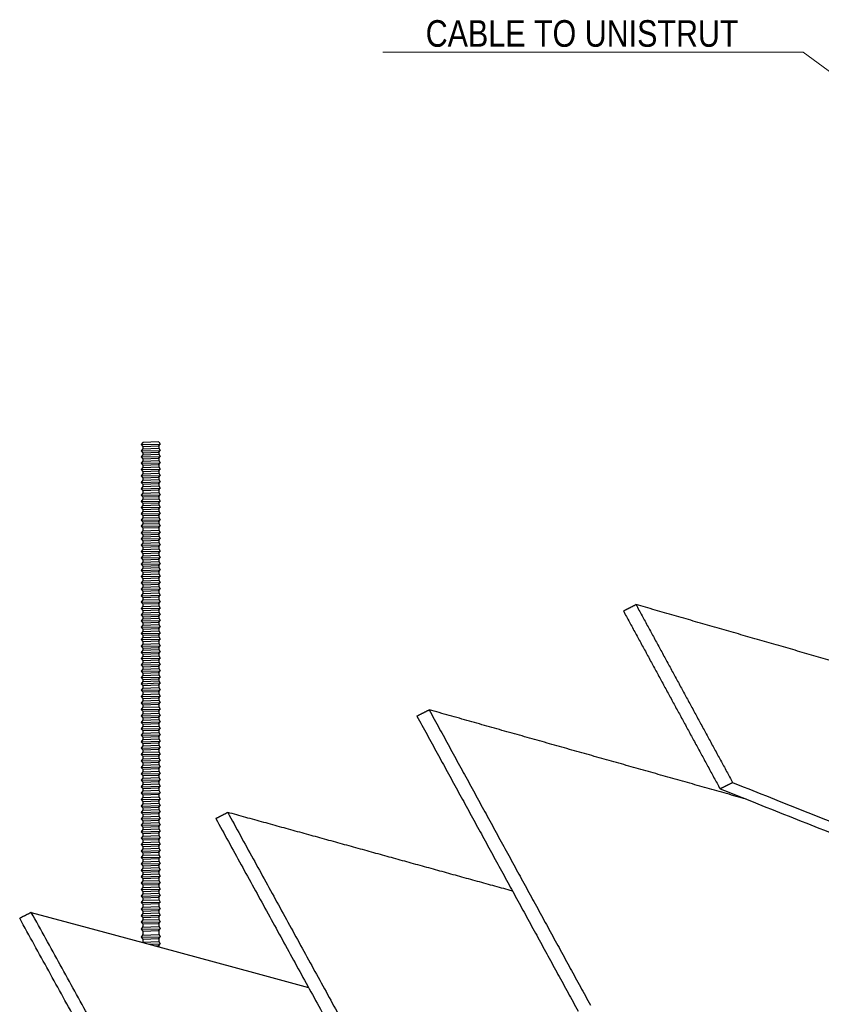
# Model space of a CAD drawing. Header units: centimetres. Extents: x 5283.6 to 5299.6, y 15505 to 15518.9.
# Tile 40 of 68: x 5297.284 to 5297.586, y 15507.708 to 15508.078. Entities that reach past the tile are written whole.
import ezdxf
from ezdxf import colors
from ezdxf.entities.mleader import LeaderData, LeaderLine
from ezdxf.math import Vec2, Vec3

# ---------------------------------------------------------------- set-up
doc = ezdxf.new("R2010")
doc.units = ezdxf.units.CM
doc.layers.add('_HD_muro', color=1, linetype='Continuous')
doc.layers.add('_HD_tornillo', color=30, linetype='Continuous')
doc.layers.add('HD021_Text', color=2, linetype='Continuous', lineweight=9)
doc.layers.add('Make2D$visible$Curves$Default', color=7, linetype='Continuous', true_color=0x000000)
doc.styles.add('Arial Narrow', font='ARIALN.TTF')

# ---------------------------------------------------------------- blocks, each defined once
blk = doc.blocks.new('Cirrus_2.40x2.40_iso@20')
at = {"layer": '_HD_tornillo'}
for p, q in [((5297.33035, 15507.91943), (5297.32975, 15507.91861)), ((5297.32975, 15507.91861), (5297.33685, 15507.91878)), ((5297.32975, 15507.91861), (5297.33035, 15507.91793)), ((5297.33635, 15507.91966), (5297.33035, 15507.91943)), ((5297.33035, 15507.91793), (5297.33634, 15507.91816)), ((5297.33035, 15507.91793), (5297.33035, 15507.91704)), ((5297.33634, 15507.91816), (5297.33685, 15507.91878)), ((5297.33634, 15507.91816), (5297.33634, 15507.91728)), ((5297.33635, 15507.91966), (5297.33685, 15507.91878)), ((5297.33035, 15507.91704), (5297.32975, 15507.91623)), ((5297.32975, 15507.91623), (5297.33685, 15507.9164)), ((5297.32975, 15507.91623), (5297.33035, 15507.91555)), ((5297.33035, 15507.91476), (5297.32975, 15507.91395)), ((5297.32975, 15507.91395), (5297.33685, 15507.91411)), ((5297.32975, 15507.91395), (5297.33035, 15507.91326)), ((5297.33035, 15507.91704), (5297.33634, 15507.91728)), ((5297.33035, 15507.91555), (5297.33634, 15507.91578)), ((5297.33035, 15507.91555), (5297.33035, 15507.91476)), ((5297.33035, 15507.91476), (5297.33634, 15507.91499)), ((5297.33634, 15507.91578), (5297.33685, 15507.9164)), ((5297.33634, 15507.91578), (5297.33634, 15507.91499)), ((5297.33634, 15507.9135), (5297.33685, 15507.91411)), ((5297.33635, 15507.91728), (5297.33685, 15507.9164)), ((5297.33635, 15507.915), (5297.33685, 15507.91411)), ((5297.33035, 15507.9124), (5297.32975, 15507.91159)), ((5297.32975, 15507.91159), (5297.33685, 15507.91176)), ((5297.32975, 15507.91159), (5297.33035, 15507.91091)), ((5297.33035, 15507.91326), (5297.33634, 15507.9135)), ((5297.33035, 15507.91326), (5297.33035, 15507.9124)), ((5297.33035, 15507.9124), (5297.33634, 15507.91264)), ((5297.33035, 15507.91091), (5297.33634, 15507.91114)), ((5297.33035, 15507.91091), (5297.33035, 15507.91004)), ((5297.33035, 15507.91004), (5297.33634, 15507.91027)), ((5297.33634, 15507.9135), (5297.33634, 15507.91264)), ((5297.33634, 15507.91114), (5297.33685, 15507.91176)), ((5297.33634, 15507.91114), (5297.33634, 15507.91027)), ((5297.33635, 15507.91264), (5297.33685, 15507.91176)), ((5297.33635, 15507.91027), (5297.33685, 15507.90939)), ((5297.33035, 15507.91004), (5297.32975, 15507.90922)), ((5297.32975, 15507.90922), (5297.33685, 15507.90939)), ((5297.32975, 15507.90922), (5297.33035, 15507.90854)), ((5297.33035, 15507.90762), (5297.32975, 15507.90681)), ((5297.32975, 15507.90681), (5297.33685, 15507.90698)), ((5297.32975, 15507.90681), (5297.33035, 15507.90613)), ((5297.33035, 15507.90854), (5297.33634, 15507.90877)), ((5297.33035, 15507.90854), (5297.33035, 15507.90762)), ((5297.33035, 15507.90762), (5297.33634, 15507.90786)), ((5297.33634, 15507.90877), (5297.33685, 15507.90939)), ((5297.33634, 15507.90877), (5297.33634, 15507.90786)), ((5297.33634, 15507.90636), (5297.33685, 15507.90698)), ((5297.33635, 15507.90786), (5297.33685, 15507.90698)), ((5297.33035, 15507.90521), (5297.32975, 15507.9044)), ((5297.32975, 15507.9044), (5297.33685, 15507.90456)), ((5297.32975, 15507.9044), (5297.33035, 15507.90371)), ((5297.33035, 15507.9028), (5297.32975, 15507.90198)), ((5297.33035, 15507.90613), (5297.33634, 15507.90636)), ((5297.33035, 15507.90613), (5297.33035, 15507.90521)), ((5297.33035, 15507.90521), (5297.33634, 15507.90545)), ((5297.33035, 15507.90371), (5297.33634, 15507.90395)), ((5297.33035, 15507.90371), (5297.33035, 15507.9028)), ((5297.33035, 15507.9028), (5297.33634, 15507.90303)), ((5297.33634, 15507.90636), (5297.33634, 15507.90545)), ((5297.33634, 15507.90395), (5297.33685, 15507.90456)), ((5297.33634, 15507.90395), (5297.33634, 15507.90303)), ((5297.33635, 15507.90545), (5297.33685, 15507.90456)), ((5297.33635, 15507.90304), (5297.33685, 15507.90215)), ((5297.32975, 15507.90198), (5297.33685, 15507.90215)), ((5297.32975, 15507.90198), (5297.33035, 15507.9013)), ((5297.33035, 15507.90039), (5297.32975, 15507.89957)), ((5297.32975, 15507.89957), (5297.33685, 15507.89974)), ((5297.32975, 15507.89957), (5297.33035, 15507.89889)), ((5297.33035, 15507.9013), (5297.33634, 15507.90154)), ((5297.33035, 15507.9013), (5297.33035, 15507.90039)), ((5297.33035, 15507.90039), (5297.33634, 15507.90062)), ((5297.33035, 15507.89889), (5297.33634, 15507.89912)), ((5297.33634, 15507.90154), (5297.33685, 15507.90215)), ((5297.33634, 15507.90154), (5297.33634, 15507.90062)), ((5297.33634, 15507.89912), (5297.33685, 15507.89974)), ((5297.33634, 15507.89912), (5297.33634, 15507.89824)), ((5297.33635, 15507.90063), (5297.33685, 15507.89974)), ((5297.33035, 15507.89801), (5297.32975, 15507.89719)), ((5297.32975, 15507.89719), (5297.33685, 15507.89736)), ((5297.32975, 15507.89719), (5297.33035, 15507.89651)), ((5297.33035, 15507.89572), (5297.32975, 15507.89491)), ((5297.33035, 15507.89889), (5297.33035, 15507.89801)), ((5297.33035, 15507.89801), (5297.33634, 15507.89824)), ((5297.33035, 15507.89651), (5297.33634, 15507.89674)), ((5297.33035, 15507.89651), (5297.33035, 15507.89572)), ((5297.33035, 15507.89572), (5297.33634, 15507.89596)), ((5297.33634, 15507.89674), (5297.33685, 15507.89736)), ((5297.33634, 15507.89674), (5297.33634, 15507.89596)), ((5297.33635, 15507.89824), (5297.33685, 15507.89736)), ((5297.33635, 15507.89596), (5297.33685, 15507.89508)), ((5297.32975, 15507.89491), (5297.33685, 15507.89508)), ((5297.32975, 15507.89491), (5297.33035, 15507.89423)), ((5297.33035, 15507.89337), (5297.32975, 15507.89255)), ((5297.32975, 15507.89255), (5297.33685, 15507.89272)), ((5297.32975, 15507.89255), (5297.33035, 15507.89187)), ((5297.33035, 15507.89423), (5297.33634, 15507.89446)), ((5297.33035, 15507.89423), (5297.33035, 15507.89337)), ((5297.33035, 15507.89337), (5297.33634, 15507.8936)), ((5297.33035, 15507.89187), (5297.33634, 15507.8921)), ((5297.33035, 15507.89187), (5297.33035, 15507.891)), ((5297.33634, 15507.89446), (5297.33685, 15507.89508)), ((5297.33634, 15507.89446), (5297.33634, 15507.8936)), ((5297.33634, 15507.8921), (5297.33685, 15507.89272)), ((5297.33634, 15507.8921), (5297.33634, 15507.89123)), ((5297.33635, 15507.8936), (5297.33685, 15507.89272)), ((5297.33035, 15507.891), (5297.32975, 15507.89018)), ((5297.32975, 15507.89018), (5297.33685, 15507.89035)), ((5297.32975, 15507.89018), (5297.33035, 15507.8895)), ((5297.33035, 15507.88873), (5297.32975, 15507.88791)), ((5297.32975, 15507.88791), (5297.33685, 15507.88808)), ((5297.33035, 15507.891), (5297.33634, 15507.89123)), ((5297.33035, 15507.8895), (5297.33634, 15507.88973)), ((5297.33035, 15507.8895), (5297.33035, 15507.88873)), ((5297.33035, 15507.88873), (5297.33634, 15507.88896)), ((5297.33634, 15507.88973), (5297.33685, 15507.89035)), ((5297.33634, 15507.88973), (5297.33634, 15507.88896)), ((5297.33634, 15507.88747), (5297.33685, 15507.88808)), ((5297.33635, 15507.89123), (5297.33685, 15507.89035)), ((5297.33635, 15507.88897), (5297.33685, 15507.88808)), ((5297.32975, 15507.88791), (5297.33035, 15507.88723)), ((5297.33035, 15507.88619), (5297.32975, 15507.88538)), ((5297.32975, 15507.88538), (5297.33685, 15507.88555)), ((5297.32975, 15507.88538), (5297.33035, 15507.8847)), ((5297.33035, 15507.88723), (5297.33634, 15507.88747)), ((5297.33035, 15507.88723), (5297.33035, 15507.88619)), ((5297.33035, 15507.88619), (5297.33634, 15507.88643)), ((5297.33035, 15507.8847), (5297.33634, 15507.88493)), ((5297.33035, 15507.8847), (5297.33035, 15507.88391)), ((5297.33634, 15507.88747), (5297.33634, 15507.88643)), ((5297.33634, 15507.88493), (5297.33685, 15507.88555)), ((5297.33634, 15507.88493), (5297.33634, 15507.88414)), ((5297.33635, 15507.88643), (5297.33685, 15507.88555)), ((5297.33035, 15507.88391), (5297.32975, 15507.88309)), ((5297.32975, 15507.88309), (5297.33685, 15507.88326)), ((5297.32975, 15507.88309), (5297.33035, 15507.88241)), ((5297.33035, 15507.88155), (5297.32975, 15507.88074)), ((5297.32975, 15507.88074), (5297.33685, 15507.8809)), ((5297.32975, 15507.88074), (5297.33035, 15507.88005)), ((5297.33035, 15507.88391), (5297.33634, 15507.88414)), ((5297.33035, 15507.88241), (5297.33634, 15507.88265)), ((5297.33035, 15507.88241), (5297.33035, 15507.88155)), ((5297.33035, 15507.88155), (5297.33634, 15507.88179)), ((5297.33634, 15507.88265), (5297.33685, 15507.88326)), ((5297.33634, 15507.88265), (5297.33634, 15507.88179)), ((5297.33634, 15507.88029), (5297.33685, 15507.8809)), ((5297.33635, 15507.88415), (5297.33685, 15507.88326)), ((5297.33635, 15507.88179), (5297.33685, 15507.8809)), ((5297.33035, 15507.87918), (5297.32975, 15507.87837)), ((5297.32975, 15507.87837), (5297.33685, 15507.87854)), ((5297.32975, 15507.87837), (5297.33035, 15507.87769)), ((5297.33035, 15507.88005), (5297.33634, 15507.88029)), ((5297.33035, 15507.88005), (5297.33035, 15507.87918)), ((5297.33035, 15507.87918), (5297.33634, 15507.87942)), ((5297.33035, 15507.87769), (5297.33634, 15507.87792)), ((5297.33035, 15507.87769), (5297.33035, 15507.87677)), ((5297.33035, 15507.87677), (5297.33634, 15507.87701)), ((5297.33634, 15507.88029), (5297.33634, 15507.87942)), ((5297.33634, 15507.87792), (5297.33685, 15507.87854)), ((5297.33634, 15507.87792), (5297.33634, 15507.87701)), ((5297.33635, 15507.87942), (5297.33685, 15507.87854)), ((5297.33635, 15507.87701), (5297.33685, 15507.87613)), ((5297.33035, 15507.87677), (5297.32975, 15507.87596)), ((5297.32975, 15507.87596), (5297.33685, 15507.87613)), ((5297.32975, 15507.87596), (5297.33035, 15507.87528)), ((5297.33035, 15507.87439), (5297.32975, 15507.87357)), ((5297.32975, 15507.87357), (5297.33685, 15507.87374)), ((5297.32975, 15507.87357), (5297.33035, 15507.87289)), ((5297.33035, 15507.87528), (5297.33634, 15507.87551)), ((5297.33035, 15507.87528), (5297.33035, 15507.87439)), ((5297.33035, 15507.87439), (5297.33634, 15507.87462)), ((5297.33634, 15507.87551), (5297.33685, 15507.87613)), ((5297.33634, 15507.87551), (5297.33634, 15507.87462)), ((5297.33634, 15507.87313), (5297.33685, 15507.87374)), ((5297.33635, 15507.87463), (5297.33685, 15507.87374)), ((5297.33035, 15507.87211), (5297.32975, 15507.87129)), ((5297.32975, 15507.87129), (5297.33685, 15507.87146)), ((5297.32975, 15507.87129), (5297.33035, 15507.87061)), ((5297.33035, 15507.86975), (5297.32975, 15507.86893)), ((5297.33035, 15507.87289), (5297.33634, 15507.87313)), ((5297.33035, 15507.87289), (5297.33035, 15507.87211)), ((5297.33035, 15507.87211), (5297.33634, 15507.87234)), ((5297.33035, 15507.87061), (5297.33634, 15507.87084)), ((5297.33035, 15507.87061), (5297.33035, 15507.86975)), ((5297.33035, 15507.86975), (5297.33634, 15507.86998)), ((5297.33634, 15507.87313), (5297.33634, 15507.87234)), ((5297.33634, 15507.87084), (5297.33685, 15507.87146)), ((5297.33634, 15507.87084), (5297.33634, 15507.86998)), ((5297.33635, 15507.87235), (5297.33685, 15507.87146)), ((5297.33635, 15507.86999), (5297.33685, 15507.8691)), ((5297.32975, 15507.86893), (5297.33685, 15507.8691)), ((5297.32975, 15507.86893), (5297.33035, 15507.86825)), ((5297.33035, 15507.86738), (5297.32975, 15507.86657)), ((5297.32975, 15507.86657), (5297.33685, 15507.86673)), ((5297.32975, 15507.86657), (5297.33035, 15507.86588)), ((5297.33035, 15507.86825), (5297.33634, 15507.86849)), ((5297.33035, 15507.86825), (5297.33035, 15507.86738)), ((5297.33035, 15507.86738), (5297.33634, 15507.86762)), ((5297.33035, 15507.86588), (5297.33634, 15507.86612)), ((5297.33035, 15507.86588), (5297.33035, 15507.86497)), ((5297.33634, 15507.86849), (5297.33685, 15507.8691)), ((5297.33634, 15507.86849), (5297.33634, 15507.86762)), ((5297.33634, 15507.86612), (5297.33685, 15507.86673)), ((5297.33634, 15507.86612), (5297.33634, 15507.8652)), ((5297.33635, 15507.86762), (5297.33685, 15507.86673)), ((5297.33035, 15507.86497), (5297.32975, 15507.86415)), ((5297.32975, 15507.86415), (5297.33685, 15507.86432)), ((5297.32975, 15507.86415), (5297.33035, 15507.86347)), ((5297.33035, 15507.86256), (5297.32975, 15507.86174)), ((5297.33035, 15507.86497), (5297.33634, 15507.8652)), ((5297.33035, 15507.86347), (5297.33634, 15507.86371)), ((5297.33035, 15507.86347), (5297.33035, 15507.86256)), ((5297.33035, 15507.86256), (5297.33634, 15507.86279)), ((5297.33634, 15507.86371), (5297.33685, 15507.86432)), ((5297.33634, 15507.86371), (5297.33634, 15507.86279)), ((5297.33635, 15507.86521), (5297.33685, 15507.86432)), ((5297.33635, 15507.8628), (5297.33685, 15507.86191)), ((5297.32975, 15507.86174), (5297.33685, 15507.86191)), ((5297.32975, 15507.86174), (5297.33035, 15507.86106)), ((5297.33035, 15507.86015), (5297.32975, 15507.85933)), ((5297.32975, 15507.85933), (5297.33685, 15507.8595)), ((5297.32975, 15507.85933), (5297.33035, 15507.85865)), ((5297.33035, 15507.86106), (5297.33634, 15507.86129)), ((5297.33035, 15507.86106), (5297.33035, 15507.86015)), ((5297.33035, 15507.86015), (5297.33634, 15507.86038)), ((5297.33035, 15507.85865), (5297.33634, 15507.85888)), ((5297.33035, 15507.85865), (5297.33035, 15507.85774)), ((5297.33634, 15507.86129), (5297.33685, 15507.86191)), ((5297.33634, 15507.86129), (5297.33634, 15507.86038)), ((5297.33634, 15507.85888), (5297.33685, 15507.8595)), ((5297.33634, 15507.85888), (5297.33634, 15507.85797)), ((5297.33635, 15507.86038), (5297.33685, 15507.8595)), ((5297.33035, 15507.85774), (5297.32975, 15507.85692)), ((5297.32975, 15507.85692), (5297.33685, 15507.85709)), ((5297.32975, 15507.85692), (5297.33035, 15507.85624)), ((5297.33035, 15507.85535), (5297.32975, 15507.85454)), ((5297.32975, 15507.85454), (5297.33685, 15507.85471)), ((5297.33035, 15507.85774), (5297.33634, 15507.85797)), ((5297.33035, 15507.85624), (5297.33634, 15507.85647)), ((5297.33035, 15507.85624), (5297.33035, 15507.85535)), ((5297.33035, 15507.85535), (5297.33634, 15507.85559)), ((5297.33634, 15507.85647), (5297.33685, 15507.85709)), ((5297.33634, 15507.85647), (5297.33634, 15507.85559)), ((5297.33634, 15507.85409), (5297.33685, 15507.85471)), ((5297.33635, 15507.85797), (5297.33685, 15507.85709)), ((5297.33635, 15507.85559), (5297.33685, 15507.85471)), ((5297.32975, 15507.85454), (5297.33035, 15507.85386)), ((5297.33035, 15507.85307), (5297.32975, 15507.85225)), ((5297.32975, 15507.85225), (5297.33685, 15507.85242)), ((5297.32975, 15507.85225), (5297.33035, 15507.85157)), ((5297.33035, 15507.85386), (5297.33634, 15507.85409)), ((5297.33035, 15507.85386), (5297.33035, 15507.85307)), ((5297.33035, 15507.85307), (5297.33634, 15507.8533)), ((5297.33035, 15507.85157), (5297.33634, 15507.85181)), ((5297.33035, 15507.85157), (5297.33035, 15507.85071)), ((5297.33035, 15507.85071), (5297.33634, 15507.85095)), ((5297.33634, 15507.85409), (5297.33634, 15507.8533)), ((5297.33634, 15507.85181), (5297.33685, 15507.85242)), ((5297.33634, 15507.85181), (5297.33634, 15507.85095)), ((5297.33635, 15507.85331), (5297.33685, 15507.85242)), ((5297.33635, 15507.85095), (5297.33685, 15507.85006)), ((5297.33035, 15507.85071), (5297.32975, 15507.8499)), ((5297.32975, 15507.8499), (5297.33685, 15507.85006)), ((5297.32975, 15507.8499), (5297.33035, 15507.84921)), ((5297.33035, 15507.84834), (5297.32975, 15507.84753)), ((5297.32975, 15507.84753), (5297.33685, 15507.8477)), ((5297.32975, 15507.84753), (5297.33035, 15507.84685)), ((5297.33035, 15507.84921), (5297.33634, 15507.84945)), ((5297.33035, 15507.84921), (5297.33035, 15507.84834)), ((5297.33035, 15507.84834), (5297.33634, 15507.84858)), ((5297.33634, 15507.84945), (5297.33685, 15507.85006)), ((5297.33634, 15507.84945), (5297.33634, 15507.84858)), ((5297.33634, 15507.84708), (5297.33685, 15507.8477)), ((5297.33635, 15507.84858), (5297.33685, 15507.8477)), ((5297.33035, 15507.84608), (5297.32975, 15507.84526)), ((5297.32975, 15507.84526), (5297.33685, 15507.84543)), ((5297.32975, 15507.84526), (5297.33035, 15507.84458)), ((5297.33035, 15507.84354), (5297.32975, 15507.84272)), ((5297.33035, 15507.84685), (5297.33634, 15507.84708)), ((5297.33035, 15507.84685), (5297.33035, 15507.84608)), ((5297.33035, 15507.84608), (5297.33634, 15507.84631)), ((5297.33035, 15507.84458), (5297.33634, 15507.84481)), ((5297.33035, 15507.84458), (5297.33035, 15507.84354)), ((5297.33035, 15507.84354), (5297.33634, 15507.84377)), ((5297.33634, 15507.84708), (5297.33634, 15507.84631)), ((5297.33634, 15507.84481), (5297.33685, 15507.84543)), ((5297.33634, 15507.84481), (5297.33634, 15507.84377)), ((5297.33635, 15507.84631), (5297.33685, 15507.84543)), ((5297.33635, 15507.84378), (5297.33685, 15507.84289)), ((5297.32975, 15507.84272), (5297.33685, 15507.84289)), ((5297.32975, 15507.84272), (5297.33035, 15507.84204)), ((5297.33035, 15507.84126), (5297.32975, 15507.84044)), ((5297.32975, 15507.84044), (5297.33685, 15507.84061)), ((5297.32975, 15507.84044), (5297.33035, 15507.83976)), ((5297.33035, 15507.84204), (5297.33634, 15507.84228)), ((5297.33035, 15507.84204), (5297.33035, 15507.84126)), ((5297.33035, 15507.84126), (5297.33634, 15507.84149)), ((5297.33035, 15507.83976), (5297.33634, 15507.83999)), ((5297.33634, 15507.84228), (5297.33685, 15507.84289)), ((5297.33634, 15507.84228), (5297.33634, 15507.84149)), ((5297.33634, 15507.83999), (5297.33685, 15507.84061)), ((5297.33634, 15507.83999), (5297.33634, 15507.83913)), ((5297.33635, 15507.84149), (5297.33685, 15507.84061)), ((5297.33035, 15507.8389), (5297.32975, 15507.83808)), ((5297.32975, 15507.83808), (5297.33685, 15507.83825)), ((5297.32975, 15507.83808), (5297.33035, 15507.8374)), ((5297.33035, 15507.83653), (5297.32975, 15507.83572)), ((5297.33035, 15507.83976), (5297.33035, 15507.8389)), ((5297.33035, 15507.8389), (5297.33634, 15507.83913)), ((5297.33035, 15507.8374), (5297.33634, 15507.83764)), ((5297.33035, 15507.8374), (5297.33035, 15507.83653)), ((5297.33035, 15507.83653), (5297.33634, 15507.83676)), ((5297.33634, 15507.83764), (5297.33685, 15507.83825)), ((5297.33634, 15507.83764), (5297.33634, 15507.83676)), ((5297.33635, 15507.83914), (5297.33685, 15507.83825)), ((5297.33635, 15507.83677), (5297.33685, 15507.83588)), ((5297.32975, 15507.83572), (5297.33685, 15507.83588)), ((5297.32975, 15507.83572), (5297.33035, 15507.83503)), ((5297.33035, 15507.83412), (5297.32975, 15507.8333)), ((5297.32975, 15507.8333), (5297.33685, 15507.83347)), ((5297.32975, 15507.8333), (5297.33035, 15507.83262)), ((5297.33035, 15507.83503), (5297.33634, 15507.83527)), ((5297.33035, 15507.83503), (5297.33035, 15507.83412)), ((5297.33035, 15507.83412), (5297.33634, 15507.83435)), ((5297.33035, 15507.83262), (5297.33634, 15507.83286)), ((5297.33035, 15507.83262), (5297.33035, 15507.83174)), ((5297.33634, 15507.83527), (5297.33685, 15507.83588)), ((5297.33634, 15507.83527), (5297.33634, 15507.83435)), ((5297.33634, 15507.83286), (5297.33685, 15507.83347)), ((5297.33634, 15507.83286), (5297.33634, 15507.83197)), ((5297.33635, 15507.83436), (5297.33685, 15507.83347)), ((5297.33035, 15507.83174), (5297.32975, 15507.83092)), ((5297.32975, 15507.83092), (5297.33685, 15507.83109)), ((5297.32975, 15507.83092), (5297.33035, 15507.83024)), ((5297.33035, 15507.82946), (5297.32975, 15507.82864)), ((5297.32975, 15507.82864), (5297.33678, 15507.82893)), ((5297.33035, 15507.83174), (5297.33634, 15507.83197)), ((5297.33035, 15507.83024), (5297.33634, 15507.83047)), ((5297.33035, 15507.83024), (5297.33035, 15507.82946)), ((5297.33035, 15507.82946), (5297.33634, 15507.82969)), ((5297.33634, 15507.83047), (5297.33685, 15507.83109)), ((5297.33634, 15507.83047), (5297.33634, 15507.82969)), ((5297.33634, 15507.82819), (5297.33685, 15507.82881)), ((5297.33635, 15507.83197), (5297.33685, 15507.83109)), ((5297.33635, 15507.82969), (5297.33685, 15507.82881)), ((5297.32975, 15507.82864), (5297.33035, 15507.82796)), ((5297.33036, 15507.82702), (5297.32976, 15507.82621)), ((5297.32976, 15507.82621), (5297.33686, 15507.82638)), ((5297.32976, 15507.82621), (5297.33036, 15507.82553)), ((5297.33035, 15507.82796), (5297.33634, 15507.82819)), ((5297.33035, 15507.82796), (5297.33035, 15507.82702)), ((5297.33036, 15507.82702), (5297.33635, 15507.82726)), ((5297.33036, 15507.82553), (5297.33635, 15507.82576)), ((5297.33036, 15507.82553), (5297.33036, 15507.82459)), ((5297.33634, 15507.82819), (5297.33634, 15507.82725)), ((5297.33635, 15507.82576), (5297.33686, 15507.82638)), ((5297.33635, 15507.82576), (5297.33635, 15507.82482)), ((5297.33636, 15507.82726), (5297.33686, 15507.82638)), ((5297.33036, 15507.82459), (5297.32976, 15507.82377)), ((5297.32976, 15507.82377), (5297.33686, 15507.82394)), ((5297.32976, 15507.82377), (5297.33036, 15507.82309)), ((5297.33036, 15507.82218), (5297.32976, 15507.82136)), ((5297.32976, 15507.82136), (5297.33686, 15507.82153)), ((5297.32976, 15507.82136), (5297.33036, 15507.82068)), ((5297.33036, 15507.82459), (5297.33635, 15507.82482)), ((5297.33036, 15507.82309), (5297.33635, 15507.82333)), ((5297.33036, 15507.82309), (5297.33036, 15507.82218)), ((5297.33036, 15507.82218), (5297.33635, 15507.82241)), ((5297.33635, 15507.82333), (5297.33686, 15507.82394)), ((5297.33635, 15507.82333), (5297.33635, 15507.82241)), ((5297.33635, 15507.82091), (5297.33686, 15507.82153)), ((5297.33636, 15507.82483), (5297.33686, 15507.82394)), ((5297.33636, 15507.82242), (5297.33686, 15507.82153)), ((5297.33036, 15507.81977), (5297.32976, 15507.81895)), ((5297.32976, 15507.81895), (5297.33686, 15507.81912)), ((5297.32976, 15507.81895), (5297.33036, 15507.81827)), ((5297.33036, 15507.82068), (5297.33635, 15507.82091)), ((5297.33036, 15507.82068), (5297.33036, 15507.81977)), ((5297.33036, 15507.81977), (5297.33635, 15507.82)), ((5297.33036, 15507.81827), (5297.33635, 15507.8185)), ((5297.33036, 15507.81827), (5297.33036, 15507.81733)), ((5297.33635, 15507.82091), (5297.33635, 15507.82)), ((5297.33635, 15507.8185), (5297.33686, 15507.81912)), ((5297.33635, 15507.8185), (5297.33635, 15507.81757)), ((5297.33636, 15507.82), (5297.33686, 15507.81912)), ((5297.33036, 15507.81733), (5297.32976, 15507.81652)), ((5297.32976, 15507.81652), (5297.33686, 15507.81669)), ((5297.32976, 15507.81652), (5297.33036, 15507.81584)), ((5297.33036, 15507.81492), (5297.32976, 15507.81411)), ((5297.32976, 15507.81411), (5297.33686, 15507.81427)), ((5297.32976, 15507.81411), (5297.33036, 15507.81342)), ((5297.33036, 15507.81733), (5297.33635, 15507.81757)), ((5297.33036, 15507.81584), (5297.33635, 15507.81607)), ((5297.33036, 15507.81584), (5297.33036, 15507.81492)), ((5297.33036, 15507.81492), (5297.33635, 15507.81516)), ((5297.33635, 15507.81607), (5297.33686, 15507.81669)), ((5297.33635, 15507.81607), (5297.33635, 15507.81516)), ((5297.33635, 15507.81366), (5297.33686, 15507.81427)), ((5297.33636, 15507.81757), (5297.33686, 15507.81669)), ((5297.33636, 15507.81516), (5297.33686, 15507.81427)), ((5297.33036, 15507.81249), (5297.32976, 15507.81167)), ((5297.32976, 15507.81167), (5297.33686, 15507.81184)), ((5297.32976, 15507.81167), (5297.33036, 15507.81099)), ((5297.33036, 15507.81342), (5297.33635, 15507.81366)), ((5297.33036, 15507.81342), (5297.33036, 15507.81249)), ((5297.33036, 15507.81249), (5297.33635, 15507.81272)), ((5297.33036, 15507.81099), (5297.33635, 15507.81122)), ((5297.33036, 15507.81099), (5297.33036, 15507.81008)), ((5297.33038, 15507.81008), (5297.33637, 15507.81032)), ((5297.33635, 15507.81366), (5297.33635, 15507.81272)), ((5297.33635, 15507.81122), (5297.33686, 15507.81184)), ((5297.33635, 15507.81122), (5297.33635, 15507.81031)), ((5297.33636, 15507.81272), (5297.33686, 15507.81184)), ((5297.33638, 15507.81032), (5297.33687, 15507.80944)), ((5297.33038, 15507.81008), (5297.32978, 15507.80927)), ((5297.32978, 15507.80927), (5297.33687, 15507.80944)), ((5297.32978, 15507.80927), (5297.33038, 15507.80859)), ((5297.33038, 15507.80765), (5297.32978, 15507.80683)), ((5297.32978, 15507.80683), (5297.33687, 15507.807)), ((5297.32978, 15507.80683), (5297.33038, 15507.80615)), ((5297.33038, 15507.80859), (5297.33637, 15507.80882)), ((5297.33038, 15507.80859), (5297.33038, 15507.80765)), ((5297.33038, 15507.80765), (5297.33637, 15507.80788)), ((5297.33637, 15507.80882), (5297.33687, 15507.80944)), ((5297.33637, 15507.80882), (5297.33637, 15507.80788)), ((5297.33637, 15507.80639), (5297.33687, 15507.807)), ((5297.33638, 15507.80789), (5297.33687, 15507.807)), ((5297.33038, 15507.80524), (5297.32978, 15507.80442)), ((5297.32978, 15507.80442), (5297.33687, 15507.80459)), ((5297.32978, 15507.80442), (5297.33038, 15507.80374)), ((5297.33038, 15507.80283), (5297.32978, 15507.80201)), ((5297.33038, 15507.80615), (5297.33637, 15507.80639)), ((5297.33038, 15507.80615), (5297.33038, 15507.80524)), ((5297.33038, 15507.80524), (5297.33637, 15507.80547)), ((5297.33038, 15507.80374), (5297.33637, 15507.80397)), ((5297.33038, 15507.80374), (5297.33038, 15507.80283)), ((5297.33038, 15507.80283), (5297.33637, 15507.80306)), ((5297.33637, 15507.80639), (5297.33637, 15507.80547)), ((5297.33637, 15507.80397), (5297.33687, 15507.80459)), ((5297.33637, 15507.80397), (5297.33637, 15507.80306)), ((5297.33638, 15507.80547), (5297.33687, 15507.80459)), ((5297.33638, 15507.80306), (5297.33687, 15507.80218)), ((5297.32978, 15507.80201), (5297.33687, 15507.80218)), ((5297.32978, 15507.80201), (5297.33038, 15507.80133)), ((5297.33038, 15507.80039), (5297.32978, 15507.79958)), ((5297.32978, 15507.79958), (5297.33687, 15507.79974)), ((5297.32978, 15507.79958), (5297.33038, 15507.79889)), ((5297.33038, 15507.80133), (5297.33637, 15507.80156)), ((5297.33038, 15507.80133), (5297.33038, 15507.80039)), ((5297.33038, 15507.80039), (5297.33637, 15507.80063)), ((5297.33038, 15507.79889), (5297.33637, 15507.79913)), ((5297.33637, 15507.80156), (5297.33687, 15507.80218)), ((5297.33637, 15507.80156), (5297.33637, 15507.80063)), ((5297.33637, 15507.79913), (5297.33687, 15507.79974)), ((5297.33637, 15507.79913), (5297.33637, 15507.79821)), ((5297.33638, 15507.80063), (5297.33687, 15507.79974)), ((5297.33038, 15507.79798), (5297.32978, 15507.79716)), ((5297.32978, 15507.79716), (5297.33687, 15507.79733)), ((5297.32978, 15507.79716), (5297.33038, 15507.79648)), ((5297.33038, 15507.79555), (5297.32978, 15507.79473)), ((5297.33038, 15507.79889), (5297.33038, 15507.79798)), ((5297.33038, 15507.79798), (5297.33637, 15507.79821)), ((5297.33038, 15507.79648), (5297.33637, 15507.79672)), ((5297.33038, 15507.79648), (5297.33038, 15507.79555)), ((5297.33038, 15507.79555), (5297.33637, 15507.79578)), ((5297.33637, 15507.79672), (5297.33687, 15507.79733)), ((5297.33637, 15507.79672), (5297.33637, 15507.79578)), ((5297.33638, 15507.79822), (5297.33687, 15507.79733)), ((5297.33638, 15507.79578), (5297.33687, 15507.7949)), ((5297.32978, 15507.79473), (5297.33687, 15507.7949)), ((5297.32978, 15507.79473), (5297.33038, 15507.79405)), ((5297.33039, 15507.79314), (5297.32978, 15507.79232)), ((5297.32978, 15507.79232), (5297.33688, 15507.79249)), ((5297.32978, 15507.79232), (5297.33039, 15507.79164)), ((5297.33038, 15507.79405), (5297.33637, 15507.79428)), ((5297.33038, 15507.79405), (5297.33038, 15507.79313)), ((5297.33039, 15507.79314), (5297.33638, 15507.79337)), ((5297.33039, 15507.79164), (5297.33638, 15507.79187)), ((5297.33637, 15507.79428), (5297.33687, 15507.7949)), ((5297.33637, 15507.79428), (5297.33637, 15507.79337)), ((5297.33638, 15507.79338), (5297.33688, 15507.79249)), ((5297.33638, 15507.79187), (5297.33688, 15507.79249)), ((5297.33638, 15507.79187), (5297.33638, 15507.79094)), ((5297.33039, 15507.7907), (5297.32978, 15507.78989)), ((5297.32978, 15507.78989), (5297.33688, 15507.79006)), ((5297.32978, 15507.78989), (5297.33039, 15507.78921)), ((5297.33039, 15507.78829), (5297.32978, 15507.78748)), ((5297.33039, 15507.79164), (5297.33039, 15507.7907)), ((5297.33039, 15507.7907), (5297.33638, 15507.79094)), ((5297.33039, 15507.78921), (5297.33638, 15507.78944)), ((5297.33039, 15507.78921), (5297.33039, 15507.78829)), ((5297.33039, 15507.78829), (5297.33638, 15507.78853)), ((5297.33638, 15507.79094), (5297.33688, 15507.79006)), ((5297.33638, 15507.78944), (5297.33688, 15507.79006)), ((5297.33638, 15507.78944), (5297.33638, 15507.78853)), ((5297.33638, 15507.78853), (5297.33688, 15507.78764)), ((5297.32978, 15507.78748), (5297.33688, 15507.78764)), ((5297.32978, 15507.78748), (5297.33039, 15507.78679)), ((5297.33039, 15507.78588), (5297.32978, 15507.78506)), ((5297.32978, 15507.78506), (5297.33688, 15507.78523)), ((5297.32978, 15507.78506), (5297.33039, 15507.78438)), ((5297.33039, 15507.78679), (5297.33638, 15507.78703)), ((5297.33039, 15507.78679), (5297.33039, 15507.78588)), ((5297.33039, 15507.78588), (5297.33638, 15507.78611)), ((5297.33039, 15507.78438), (5297.33638, 15507.78462)), ((5297.33039, 15507.78438), (5297.33039, 15507.78345)), ((5297.33638, 15507.78703), (5297.33688, 15507.78764)), ((5297.33638, 15507.78703), (5297.33638, 15507.78611)), ((5297.33638, 15507.78612), (5297.33688, 15507.78523)), ((5297.33638, 15507.78462), (5297.33688, 15507.78523)), ((5297.33638, 15507.78462), (5297.33638, 15507.78368)), ((5297.33039, 15507.78345), (5297.32978, 15507.78263)), ((5297.32978, 15507.78263), (5297.33688, 15507.7828)), ((5297.32978, 15507.78263), (5297.33039, 15507.78195)), ((5297.33039, 15507.78103), (5297.32978, 15507.78022)), ((5297.33039, 15507.78345), (5297.33638, 15507.78368)), ((5297.33039, 15507.78195), (5297.33638, 15507.78218)), ((5297.33039, 15507.78195), (5297.33039, 15507.78103)), ((5297.33039, 15507.78103), (5297.33638, 15507.78127)), ((5297.33638, 15507.78368), (5297.33688, 15507.7828)), ((5297.33638, 15507.78218), (5297.33688, 15507.7828)), ((5297.33638, 15507.78218), (5297.33638, 15507.78127)), ((5297.33638, 15507.78127), (5297.33688, 15507.78039)), ((5297.32978, 15507.78022), (5297.33688, 15507.78039)), ((5297.32978, 15507.78022), (5297.33039, 15507.77954)), ((5297.33039, 15507.7786), (5297.32978, 15507.77778)), ((5297.32978, 15507.77778), (5297.33688, 15507.77795)), ((5297.32978, 15507.77778), (5297.33039, 15507.7771)), ((5297.33039, 15507.77954), (5297.33638, 15507.77977)), ((5297.33039, 15507.77954), (5297.33039, 15507.7786)), ((5297.33039, 15507.7786), (5297.33638, 15507.77883)), ((5297.33039, 15507.7771), (5297.33638, 15507.77734)), ((5297.33039, 15507.7771), (5297.33039, 15507.77619)), ((5297.33638, 15507.77977), (5297.33688, 15507.78039)), ((5297.33638, 15507.77977), (5297.33638, 15507.77883)), ((5297.33638, 15507.77884), (5297.33688, 15507.77795)), ((5297.33638, 15507.77734), (5297.33688, 15507.77795)), ((5297.33638, 15507.77734), (5297.33638, 15507.77642)), ((5297.33039, 15507.77619), (5297.32978, 15507.77537)), ((5297.32978, 15507.77537), (5297.33688, 15507.77554)), ((5297.32978, 15507.77537), (5297.33039, 15507.77469)), ((5297.33039, 15507.77378), (5297.32978, 15507.77296)), ((5297.32978, 15507.77296), (5297.33688, 15507.77313)), ((5297.33039, 15507.77619), (5297.33638, 15507.77642)), ((5297.33039, 15507.77469), (5297.33638, 15507.77492)), ((5297.33039, 15507.77469), (5297.33039, 15507.77378)), ((5297.33039, 15507.77378), (5297.33638, 15507.77401)), ((5297.33638, 15507.77643), (5297.33688, 15507.77554)), ((5297.33638, 15507.77492), (5297.33688, 15507.77554)), ((5297.33638, 15507.77492), (5297.33638, 15507.77401)), ((5297.33638, 15507.77401), (5297.33688, 15507.77313)), ((5297.33638, 15507.77251), (5297.33688, 15507.77313)), ((5297.32978, 15507.77296), (5297.33039, 15507.77228)), ((5297.33039, 15507.77134), (5297.32978, 15507.77053)), ((5297.32978, 15507.77053), (5297.33688, 15507.7707)), ((5297.32978, 15507.77053), (5297.33039, 15507.76985)), ((5297.33039, 15507.77228), (5297.33638, 15507.77251)), ((5297.33039, 15507.77228), (5297.33039, 15507.77134)), ((5297.33039, 15507.77134), (5297.33638, 15507.77158)), ((5297.33039, 15507.76985), (5297.33638, 15507.77008)), ((5297.33039, 15507.76985), (5297.33039, 15507.76893)), ((5297.33638, 15507.77251), (5297.33638, 15507.77158)), ((5297.33638, 15507.77158), (5297.33688, 15507.7707)), ((5297.33638, 15507.77008), (5297.33688, 15507.7707)), ((5297.33638, 15507.77008), (5297.33638, 15507.76916)), ((5297.33039, 15507.76893), (5297.32978, 15507.76812)), ((5297.32978, 15507.76812), (5297.33688, 15507.76828)), ((5297.32978, 15507.76812), (5297.33039, 15507.76743)), ((5297.33039, 15507.76652), (5297.32978, 15507.7657)), ((5297.32978, 15507.7657), (5297.33688, 15507.76587)), ((5297.33039, 15507.76893), (5297.33638, 15507.76916)), ((5297.33039, 15507.76743), (5297.33638, 15507.76767)), ((5297.33039, 15507.76743), (5297.33039, 15507.76652)), ((5297.33039, 15507.76652), (5297.33638, 15507.76675)), ((5297.33638, 15507.76917), (5297.33688, 15507.76828)), ((5297.33638, 15507.76767), (5297.33688, 15507.76828)), ((5297.33638, 15507.76767), (5297.33638, 15507.76675)), ((5297.33638, 15507.76676), (5297.33688, 15507.76587)), ((5297.33638, 15507.76526), (5297.33688, 15507.76587)), ((5297.32978, 15507.7657), (5297.33039, 15507.76502)), ((5297.33039, 15507.76409), (5297.32978, 15507.76327)), ((5297.32978, 15507.76327), (5297.33688, 15507.76344)), ((5297.32978, 15507.76327), (5297.33039, 15507.76259)), ((5297.33039, 15507.76502), (5297.33638, 15507.76526)), ((5297.33039, 15507.76502), (5297.33039, 15507.76409)), ((5297.33039, 15507.76409), (5297.33638, 15507.76432)), ((5297.33039, 15507.76259), (5297.33638, 15507.76282)), ((5297.33039, 15507.76259), (5297.33039, 15507.76167)), ((5297.33638, 15507.76526), (5297.33638, 15507.76432)), ((5297.33638, 15507.76432), (5297.33688, 15507.76344)), ((5297.33638, 15507.76282), (5297.33688, 15507.76344)), ((5297.33638, 15507.76282), (5297.33638, 15507.76191)), ((5297.33039, 15507.76167), (5297.32978, 15507.76086)), ((5297.32978, 15507.76086), (5297.33688, 15507.76103)), ((5297.32978, 15507.76086), (5297.33039, 15507.76018)), ((5297.33039, 15507.75924), (5297.32978, 15507.75842)), ((5297.32978, 15507.75842), (5297.33688, 15507.75859)), ((5297.32978, 15507.75842), (5297.33039, 15507.75774)), ((5297.33039, 15507.76167), (5297.33638, 15507.76191)), ((5297.33039, 15507.76018), (5297.33638, 15507.76041)), ((5297.33039, 15507.76018), (5297.33039, 15507.75924)), ((5297.33039, 15507.75924), (5297.33638, 15507.75947)), ((5297.33638, 15507.76191), (5297.33688, 15507.76103)), ((5297.33638, 15507.76041), (5297.33688, 15507.76103)), ((5297.33638, 15507.76041), (5297.33638, 15507.75947)), ((5297.33638, 15507.75948), (5297.33688, 15507.75859)), ((5297.33638, 15507.75798), (5297.33688, 15507.75859)), ((5297.33039, 15507.75683), (5297.32978, 15507.75601)), ((5297.32978, 15507.75601), (5297.33688, 15507.75618)), ((5297.32978, 15507.75601), (5297.33039, 15507.75533)), ((5297.33039, 15507.75774), (5297.33638, 15507.75798)), ((5297.33039, 15507.75774), (5297.33039, 15507.75683)), ((5297.33039, 15507.75683), (5297.33638, 15507.75706)), ((5297.33039, 15507.75533), (5297.33638, 15507.75556)), ((5297.33039, 15507.75533), (5297.33039, 15507.75442)), ((5297.33039, 15507.75442), (5297.33638, 15507.75465)), ((5297.33638, 15507.75798), (5297.33638, 15507.75706)), ((5297.33638, 15507.75707), (5297.33688, 15507.75618)), ((5297.33638, 15507.75556), (5297.33688, 15507.75618)), ((5297.33638, 15507.75556), (5297.33638, 15507.75465)), ((5297.33638, 15507.75465), (5297.33688, 15507.75377)), ((5297.33039, 15507.75442), (5297.32978, 15507.7536)), ((5297.32978, 15507.7536), (5297.33688, 15507.75377)), ((5297.32978, 15507.7536), (5297.33039, 15507.75292)), ((5297.33039, 15507.75198), (5297.32978, 15507.75117)), ((5297.32978, 15507.75117), (5297.33688, 15507.75134)), ((5297.32978, 15507.75117), (5297.33039, 15507.75049)), ((5297.33039, 15507.75292), (5297.33638, 15507.75315)), ((5297.33039, 15507.75292), (5297.33039, 15507.75198)), ((5297.33039, 15507.75198), (5297.33638, 15507.75222)), ((5297.33638, 15507.75315), (5297.33688, 15507.75377)), ((5297.33638, 15507.75315), (5297.33638, 15507.75222)), ((5297.33638, 15507.75222), (5297.33688, 15507.75134)), ((5297.33638, 15507.75072), (5297.33688, 15507.75134)), ((5297.33039, 15507.74957), (5297.32978, 15507.74875)), ((5297.32978, 15507.74875), (5297.33688, 15507.74892)), ((5297.32978, 15507.74875), (5297.33039, 15507.74807)), ((5297.33039, 15507.75049), (5297.33638, 15507.75072)), ((5297.33039, 15507.75049), (5297.33039, 15507.74957)), ((5297.33039, 15507.74957), (5297.33638, 15507.7498)), ((5297.33039, 15507.74807), (5297.33638, 15507.74831)), ((5297.33039, 15507.74807), (5297.33039, 15507.74716)), ((5297.33039, 15507.74716), (5297.33638, 15507.74739)), ((5297.33638, 15507.75072), (5297.33638, 15507.7498)), ((5297.33638, 15507.74981), (5297.33688, 15507.74892)), ((5297.33638, 15507.74831), (5297.33688, 15507.74892)), ((5297.33638, 15507.74831), (5297.33638, 15507.74739)), ((5297.33638, 15507.7474), (5297.33688, 15507.74651)), ((5297.33039, 15507.74716), (5297.32978, 15507.74634)), ((5297.32978, 15507.74634), (5297.33688, 15507.74651)), ((5297.32978, 15507.74634), (5297.33039, 15507.74566)), ((5297.33039, 15507.74459), (5297.32978, 15507.74378)), ((5297.32978, 15507.74378), (5297.33688, 15507.74395)), ((5297.32978, 15507.74378), (5297.33039, 15507.7431)), ((5297.33039, 15507.74566), (5297.33638, 15507.74589)), ((5297.33039, 15507.74566), (5297.33039, 15507.74459)), ((5297.33039, 15507.74459), (5297.33638, 15507.74483)), ((5297.33638, 15507.74589), (5297.33688, 15507.74651)), ((5297.33638, 15507.74589), (5297.33638, 15507.74483)), ((5297.33638, 15507.74483), (5297.33688, 15507.74395)), ((5297.33638, 15507.74333), (5297.33688, 15507.74395)), ((5297.33039, 15507.74216), (5297.32978, 15507.74134)), ((5297.32978, 15507.74134), (5297.33688, 15507.74151)), ((5297.32978, 15507.74134), (5297.33039, 15507.74066)), ((5297.33039, 15507.7431), (5297.33638, 15507.74333)), ((5297.33039, 15507.7431), (5297.33039, 15507.74216)), ((5297.33039, 15507.74216), (5297.33638, 15507.74239)), ((5297.33039, 15507.74066), (5297.33638, 15507.7409)), ((5297.33039, 15507.74066), (5297.33039, 15507.73975)), ((5297.33039, 15507.73975), (5297.33638, 15507.73998)), ((5297.33638, 15507.74333), (5297.33638, 15507.74239)), ((5297.33638, 15507.7424), (5297.33688, 15507.74151)), ((5297.33638, 15507.7409), (5297.33688, 15507.74151)), ((5297.33638, 15507.7409), (5297.33638, 15507.73998)), ((5297.33638, 15507.73998), (5297.33688, 15507.7391)), ((5297.33039, 15507.73975), (5297.32978, 15507.73893)), ((5297.32978, 15507.73893), (5297.33688, 15507.7391)), ((5297.32978, 15507.73893), (5297.33039, 15507.73825)), ((5297.33039, 15507.73734), (5297.32978, 15507.73625)), ((5297.32978, 15507.73625), (5297.33688, 15507.73642)), ((5297.32978, 15507.73625), (5297.33039, 15507.73557)), ((5297.33039, 15507.73825), (5297.33638, 15507.73848)), ((5297.33039, 15507.73825), (5297.33039, 15507.73734)), ((5297.33039, 15507.73707), (5297.33638, 15507.7373)), ((5297.33638, 15507.73848), (5297.33688, 15507.7391)), ((5297.33638, 15507.73848), (5297.33638, 15507.73757)), ((5297.33638, 15507.73757), (5297.33688, 15507.73642)), ((5297.33638, 15507.73581), (5297.33688, 15507.73642)), ((5297.33039, 15507.73426), (5297.32978, 15507.73325)), ((5297.32978, 15507.73325), (5297.33688, 15507.73341)), ((5297.32978, 15507.73325), (5297.33039, 15507.73256)), ((5297.33039, 15507.73557), (5297.33638, 15507.73581)), ((5297.33039, 15507.73557), (5297.33039, 15507.73426)), ((5297.33039, 15507.73406), (5297.33638, 15507.7343)), ((5297.33039, 15507.73256), (5297.33638, 15507.7328)), ((5297.33039, 15507.73256), (5297.33039, 15507.73139)), ((5297.33638, 15507.73581), (5297.33638, 15507.73449)), ((5297.33638, 15507.7345), (5297.33688, 15507.73341)), ((5297.33638, 15507.7328), (5297.33688, 15507.73341)), ((5297.33638, 15507.7328), (5297.33638, 15507.73162)), ((5297.33039, 15507.73139), (5297.3303, 15507.73126)), ((5297.33039, 15507.73139), (5297.33638, 15507.73162)), ((5297.33261, 15507.73064), (5297.33688, 15507.73074)), ((5297.33474, 15507.73006), (5297.33638, 15507.73012)), ((5297.33638, 15507.73162), (5297.33688, 15507.73074)), ((5297.33638, 15507.73012), (5297.33688, 15507.73074)), ((5297.33638, 15507.73012), (5297.33638, 15507.72962))]:
    blk.add_line(p, q, dxfattribs=at)
at = {"layer": 'Make2D$visible$Curves$Default', "color": 7}
blk.add_lwpolyline([(5297.28839, 15507.74261), (5297.30941, 15507.73692), (5297.33036, 15507.73125), (5297.35122, 15507.7256), (5297.372, 15507.71997), (5297.3927, 15507.71437)], dxfattribs=at)
for points, weights in [([(5297.51119, 15507.85602), (5297.51356, 15507.85722), (5297.51592, 15507.85843)], [999.652518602, 999.257768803, 998.863019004]), ([(5297.51592, 15507.85843), (5297.53413, 15507.82492), (5297.5523, 15507.79147)], [998.863019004, 999.771769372, 1000.68051974]), ([(5297.62924, 15507.82584), (5297.57288, 15507.84205), (5297.51592, 15507.85843)], [1009.66202181, 1004.26252041, 998.863019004]), ([(5297.51119, 15507.85602), (5297.52939, 15507.82254), (5297.54755, 15507.78912)], [999.652518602, 1000.56126897, 1001.47001934]), ([(5297.4335, 15507.81647), (5297.4358, 15507.81765), (5297.4381, 15507.81882)], [1012.810788, 1012.4160382, 1012.0212884]), ([(5297.4381, 15507.81882), (5297.46848, 15507.76319), (5297.49877, 15507.70773)], [1012.0212884, 1013.55239053, 1015.08349265]), ([(5297.55735, 15507.78522), (5297.49806, 15507.80193), (5297.4381, 15507.81882)], [1023.45608194, 1017.73868517, 1012.0212884]), ([(5297.4335, 15507.81647), (5297.46386, 15507.76089), (5297.49413, 15507.70547)], [1012.810788, 1014.34189012, 1015.87299225]), ([(5297.54755, 15507.78912), (5297.54993, 15507.79029), (5297.5523, 15507.79147)], [1001.47001934, 1001.07526954, 1000.68051974]), ([(5297.54755, 15507.78912), (5297.94525, 15507.63089), (5298.31506, 15507.48375)], [1001.47001934, 1039.21990354, 1076.96978773]), ([(5297.5523, 15507.79147), (5297.95012, 15507.63303), (5298.32003, 15507.48571)], [1000.68051974, 1038.43040394, 1076.18028814]), ([(5297.3578, 15507.77794), (5297.36004, 15507.77908), (5297.36228, 15507.78023)], [1025.96910327, 1025.57435347, 1025.17960367]), ([(5297.3578, 15507.77794), (5297.39589, 15507.70853), (5297.43385, 15507.63938)], [1025.96910327, 1027.90874075, 1029.84837824]), ([(5297.46946, 15507.75063), (5297.41614, 15507.76535), (5297.36228, 15507.78023)], [1035.50517467, 1030.34238917, 1025.17960367]), ([(5297.36228, 15507.78023), (5297.4004, 15507.71076), (5297.43838, 15507.64155)], [1025.17960367, 1027.11924116, 1029.05887865]), ([(5297.28839, 15507.74261), (5297.2862, 15507.7415), (5297.28401, 15507.74039)], [1038.33791894, 1038.73266874, 1039.12741854]), ([(5297.37075, 15507.58308), (5297.32748, 15507.66156), (5297.28401, 15507.74039)], [1043.59477243, 1041.36109548, 1039.12741854]), ([(5297.37517, 15507.58518), (5297.33187, 15507.66373), (5297.28839, 15507.74261)], [1042.80527283, 1040.57159589, 1038.33791894])]:
    blk.add_rational_spline(points, weights, degree=2, dxfattribs=at)

msp = doc.modelspace()

# ---------------------------------------------------------------- block references
at = {"layer": '_HD_muro'}
msp.add_blockref('Cirrus_2.40x2.40_iso@20', (0, 0), dxfattribs=at)

# ---------------------------------------------------------------- leaders
at = {"layer": 'HD021_Text'}
ml = msp.add_multileader_mtext('Standard', dxfattribs=at)
ml.set_content('CABLE TO UNISTRUT', color=5, style='Arial Narrow')
ml.set_leader_properties(color=5, linetype='ByLayer', lineweight=15)
ml.build(insert=Vec2(0, 0))
ml.multileader.update_dxf_attribs({"text_left_attachment_type": 6, "text_right_attachment_type": 6, "dogleg_length": 0.1, "arrow_head_size": 0.01, "scale": 5})
ctx = ml.context
ctx.base_point, ctx.scale, ctx.char_height, ctx.arrow_head_size, ctx.landing_gap_size, ctx.plane_origin = Vec3(5297.42255, 15508.06628), 5, 0.01, 0.01, 0.015, Vec3(5297.83929, 15507.92479)
ctx.left_attachment, ctx.right_attachment, ctx.text_align_type = 6, 6, 2
notes = []
notes.append((ctx, [(0, (1, 1, 0), (5297.57882, 15508.06628), (-1, 0), 0.00929, [(1, [(5297.64335, 15508.01859)], 0, [])])]))
ctx.mtext.insert, ctx.mtext.alignment, ctx.mtext.flow_direction = Vec3(5297.55452, 15508.07828), 3, 5
for ctx, leaders in notes:
    for number, flags, end, landing, length, lines in leaders:
        leader = LeaderData()
        leader.index, (leader.has_last_leader_line, leader.has_dogleg_vector, leader.attachment_direction) = number, flags
        leader.last_leader_point, leader.dogleg_vector, leader.dogleg_length = Vec3(end), Vec3(landing), length
        for number, points, colour, breaks in lines:
            line = LeaderLine()
            line.index, line.vertices, line.color, line.breaks = number, Vec3.list(points), colors.encode_raw_color(colour), breaks
            leader.lines.append(line)
        ctx.leaders.append(leader)

doc.saveas('drawing.dxf')
